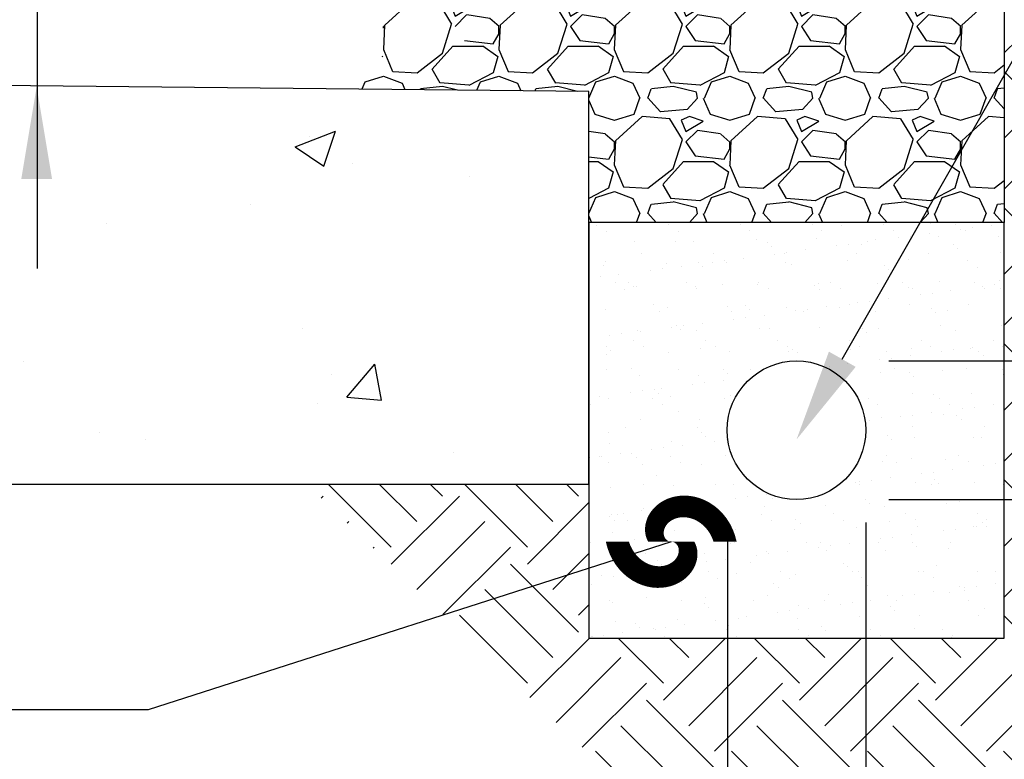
# Model space of a CAD drawing. Extents: x -512 to 3251, y 147 to 2877.
# Tile 30 of 33: x 2849 to 2977, y 2439 to 2535. Entities that reach past the tile are written whole.
import ezdxf

# ---------------------------------------------------------------- set-up
doc = ezdxf.new("R2010")
doc.units = 0
doc.header["$LTSCALE"] = 96
doc.header["$MEASUREMENT"] = 0
doc.layers.get('0').update_dxf_attribs({"color": 3, "linetype": 'CONTINUOUS'})
for name, color, linetype in [('101', 1, 'CONTINUOUS'), ('102', 2, 'CONTINUOUS'), ('103', 3, 'CONTINUOUS'), ('105', 5, 'CONTINUOUS')]:
    doc.layers.add(name, color=color, linetype=linetype)

# ---------------------------------------------------------------- blocks, each defined once
blk = doc.blocks.new('*X14')
at = {"color": 0}
for p, q in [((1546.42, 507.22), (1551.67, 509.24)), ((1548.31, 508.58), (1548.31, 508.58)), ((1550.15, 504.71), (1551.67, 509.24)), ((1546.42, 507.22), (1550.15, 504.71)), ((1553.92, 504.98), (1553.92, 504.98)), ((1569.09, 503.39), (1569.09, 503.39)), ((1540.69, 499.65), (1540.69, 499.65)), ((1521.91, 497.18), (1521.91, 497.18)), ((1547.4, 483.61), (1547.4, 483.61)), ((1511.17, 479.31), (1511.17, 479.31)), ((1553.16, 474.66), (1556.78, 478.97)), ((1557.64, 474.27), (1556.78, 478.97)), ((1551.21, 477.62), (1551.21, 477.62)), ((1549.36, 473.81), (1549.36, 473.81)), ((1553.16, 474.66), (1557.64, 474.27)), ((1520.96, 470.07), (1520.96, 470.07)), ((1526.98, 469.24), (1526.98, 469.24)), ((1567.02, 467.55), (1567.02, 467.55))]:
    blk.add_line(p, q, dxfattribs=at)
blk = doc.blocks.new('*X17')
at = {"color": 0}
for p, q in [((1790.29, 1243.78), (1790.29, 1243.78)), ((1782.66, 1243.5), (1782.66, 1243.5)), ((1783.93, 1242.7), (1783.93, 1242.7)), ((1792, 1243.52), (1792, 1243.52)), ((1793.27, 1242.71), (1793.27, 1242.71)), ((1801.35, 1243.54), (1801.35, 1243.54)), ((1802.61, 1242.73), (1802.61, 1242.73)), ((1810.69, 1243.55), (1810.69, 1243.55)), ((1811.95, 1242.75), (1811.95, 1242.75)), ((1814.48, 1243.42), (1814.48, 1243.42)), ((1820.03, 1243.57), (1820.03, 1243.57)), ((1821.3, 1242.77), (1821.3, 1242.77)), ((1826.1, 1243.66), (1826.1, 1243.66)), ((1829.37, 1243.59), (1829.37, 1243.59)), ((1830.04, 1242.93), (1830.04, 1242.93)), ((1830.64, 1242.78), (1830.64, 1242.78)), ((1831.6, 1243.14), (1831.6, 1243.14)), ((1834.04, 1243.46), (1834.04, 1243.46)), ((1787.66, 1241.36), (1787.66, 1241.36)), ((1792.9, 1241.39), (1792.9, 1241.39)), ((1795.33, 1241.32), (1795.33, 1241.32)), ((1803.43, 1241.61), (1803.43, 1241.61)), ((1804.91, 1241.29), (1804.91, 1241.29)), ((1811.29, 1241.71), (1811.29, 1241.71)), ((1817.89, 1241.33), (1817.89, 1241.33)), ((1818.96, 1241.67), (1818.96, 1241.67)), ((1821.96, 1241.87), (1821.96, 1241.87)), ((1823.52, 1242.07), (1823.52, 1242.07)), ((1825.96, 1242.39), (1825.96, 1242.39)), ((1827.06, 1241.97), (1827.06, 1241.97)), ((1834.91, 1242.07), (1834.91, 1242.07)), ((1805.46, 1240.78), (1805.46, 1240.78)), ((1807.37, 1239.95), (1807.37, 1239.95)), ((1809.81, 1240.27), (1809.81, 1240.27)), ((1813.89, 1240.8), (1813.89, 1240.8)), ((1815.45, 1241.01), (1815.45, 1241.01)), ((1817.09, 1241.02), (1817.09, 1241.02)), ((1829.09, 1240.92), (1829.09, 1240.92)), ((1829.64, 1240.41), (1829.64, 1240.41)), ((1783.88, 1238.76), (1783.88, 1238.76)), ((1788.48, 1239.8), (1788.48, 1239.8)), ((1795.89, 1238.66), (1795.89, 1238.66)), ((1797.74, 1238.68), (1797.74, 1238.68)), ((1797.82, 1239.81), (1797.82, 1239.81)), ((1799.3, 1238.88), (1799.3, 1238.88)), ((1801.74, 1239.2), (1801.74, 1239.2)), ((1805.81, 1239.74), (1805.81, 1239.74)), ((1807.17, 1239.83), (1807.17, 1239.83)), ((1815.34, 1238.9), (1815.34, 1238.9)), ((1816.51, 1239.85), (1816.51, 1239.85)), ((1823.19, 1239), (1823.19, 1239)), ((1825.85, 1239.86), (1825.85, 1239.86)), ((1830.87, 1238.96), (1830.87, 1238.96)), ((1835.19, 1239.88), (1835.19, 1239.88)), ((1783.61, 1238.25), (1783.61, 1238.25)), ((1789.66, 1237.61), (1789.66, 1237.61)), ((1791.22, 1237.82), (1791.22, 1237.82)), ((1791.71, 1238.54), (1791.71, 1238.54)), ((1793.66, 1238.14), (1793.66, 1238.14)), ((1796.44, 1238.15), (1796.44, 1238.15)), ((1799.56, 1238.64), (1799.56, 1238.64)), ((1807.24, 1238.61), (1807.24, 1238.61)), ((1808.07, 1238.39), (1808.07, 1238.39)), ((1820.07, 1238.29), (1820.07, 1238.29)), ((1820.63, 1237.78), (1820.63, 1237.78)), ((1832.25, 1238.02), (1832.25, 1238.02)), ((1783.15, 1236.76), (1783.15, 1236.76)), ((1785.59, 1237.08), (1785.59, 1237.08)), ((1827.25, 1236.19), (1827.25, 1236.19)), ((1835.1, 1236.29), (1835.1, 1236.29)), ((1785.08, 1235.99), (1785.08, 1235.99)), ((1786.35, 1235.19), (1786.35, 1235.19)), ((1786.87, 1236.02), (1786.87, 1236.02)), ((1787.42, 1235.52), (1787.42, 1235.52)), ((1787.84, 1235.58), (1787.84, 1235.58)), ((1794.43, 1236.01), (1794.43, 1236.01)), ((1795.52, 1235.54), (1795.52, 1235.54)), ((1795.69, 1235.2), (1795.69, 1235.2)), ((1799.05, 1235.76), (1799.05, 1235.76)), ((1803.62, 1235.83), (1803.62, 1235.83)), ((1803.77, 1236.02), (1803.77, 1236.02)), ((1805.03, 1235.22), (1805.03, 1235.22)), ((1811.05, 1235.66), (1811.05, 1235.66)), ((1811.47, 1235.93), (1811.47, 1235.93)), ((1811.61, 1235.15), (1811.61, 1235.15)), ((1813.11, 1236.04), (1813.11, 1236.04)), ((1814.38, 1235.24), (1814.38, 1235.24)), ((1819.15, 1235.89), (1819.15, 1235.89)), ((1822.45, 1236.06), (1822.45, 1236.06)), ((1823.24, 1235.39), (1823.24, 1235.39)), ((1823.72, 1235.25), (1823.72, 1235.25)), ((1828.73, 1234.99), (1828.73, 1234.99)), ((1831.8, 1236.08), (1831.8, 1236.08)), ((1832.8, 1235.53), (1832.8, 1235.53)), ((1833.06, 1235.27), (1833.06, 1235.27)), ((1834.36, 1235.73), (1834.36, 1235.73)), ((1835.24, 1235.29), (1835.24, 1235.29)), ((1818.21, 1233.61), (1818.21, 1233.61)), ((1820.65, 1233.93), (1820.65, 1233.93)), ((1824.73, 1234.46), (1824.73, 1234.46)), ((1826.29, 1234.67), (1826.29, 1234.67)), ((1783.8, 1232.47), (1783.8, 1232.47)), ((1790.03, 1233.13), (1790.03, 1233.13)), ((1790.9, 1232.28), (1790.9, 1232.28)), ((1791.9, 1232.76), (1791.9, 1232.76)), ((1799.75, 1232.86), (1799.75, 1232.86)), ((1800.25, 1232.3), (1800.25, 1232.3)), ((1802.04, 1233.02), (1802.04, 1233.02)), ((1802.59, 1232.52), (1802.59, 1232.52)), ((1807.43, 1232.83), (1807.43, 1232.83)), ((1808.58, 1232.34), (1808.58, 1232.34)), ((1809.59, 1232.32), (1809.59, 1232.32)), ((1810.14, 1232.54), (1810.14, 1232.54)), ((1812.58, 1232.86), (1812.58, 1232.86)), ((1814.22, 1232.76), (1814.22, 1232.76)), ((1815.53, 1233.12), (1815.53, 1233.12)), ((1816.65, 1233.4), (1816.65, 1233.4)), ((1818.93, 1232.33), (1818.93, 1232.33)), ((1823.38, 1233.22), (1823.38, 1233.22)), ((1826.22, 1232.65), (1826.22, 1232.65)), ((1828.27, 1232.35), (1828.27, 1232.35)), ((1831.06, 1233.18), (1831.06, 1233.18)), ((1800.5, 1231.27), (1800.5, 1231.27)), ((1802.06, 1231.48), (1802.06, 1231.48)), ((1804.5, 1231.8), (1804.5, 1231.8)), ((1826.77, 1232.15), (1826.77, 1232.15)), ((1788.03, 1229.79), (1788.03, 1229.79)), ((1792.43, 1230.21), (1792.43, 1230.21)), ((1793.02, 1230.39), (1793.02, 1230.39)), ((1793.57, 1229.88), (1793.57, 1229.88)), ((1793.99, 1230.42), (1793.99, 1230.42)), ((1795.71, 1229.76), (1795.71, 1229.76)), ((1796.43, 1230.74), (1796.43, 1230.74)), ((1803.81, 1230.05), (1803.81, 1230.05)), ((1805.2, 1230.12), (1805.2, 1230.12)), ((1811.66, 1230.15), (1811.66, 1230.15)), ((1817.2, 1230.02), (1817.2, 1230.02)), ((1819.34, 1230.11), (1819.34, 1230.11)), ((1827.44, 1230.41), (1827.44, 1230.41)), ((1829.38, 1229.76), (1829.38, 1229.76)), ((1835.29, 1230.51), (1835.29, 1230.51)), ((1784.35, 1229.15), (1784.35, 1229.15)), ((1785.91, 1229.35), (1785.91, 1229.35)), ((1787.51, 1228.48), (1787.51, 1228.48)), ((1788.35, 1229.67), (1788.35, 1229.67)), ((1796.85, 1228.5), (1796.85, 1228.5)), ((1806.19, 1228.51), (1806.19, 1228.51)), ((1815.53, 1228.53), (1815.53, 1228.53)), ((1817.76, 1229.51), (1817.76, 1229.51)), ((1824.88, 1228.55), (1824.88, 1228.55)), ((1834.22, 1228.56), (1834.22, 1228.56)), ((1784, 1227.76), (1784, 1227.76)), ((1784.55, 1227.25), (1784.55, 1227.25)), ((1788.77, 1227.67), (1788.77, 1227.67)), ((1796.18, 1227.49), (1796.18, 1227.49)), ((1798.11, 1227.69), (1798.11, 1227.69)), ((1807.46, 1227.71), (1807.46, 1227.71)), ((1808.18, 1227.39), (1808.18, 1227.39)), ((1815.72, 1227.34), (1815.72, 1227.34)), ((1816.8, 1227.72), (1816.8, 1227.72)), ((1823.57, 1227.44), (1823.57, 1227.44)), ((1826.14, 1227.74), (1826.14, 1227.74)), ((1829.06, 1227.27), (1829.06, 1227.27)), ((1831.25, 1227.4), (1831.25, 1227.4)), ((1831.49, 1227.59), (1831.49, 1227.59)), ((1835.48, 1227.76), (1835.48, 1227.76)), ((1835.57, 1228.12), (1835.57, 1228.12)), ((1783.99, 1226.69), (1783.99, 1226.69)), ((1792.09, 1226.98), (1792.09, 1226.98)), ((1799.94, 1227.08), (1799.94, 1227.08)), ((1807.62, 1227.05), (1807.62, 1227.05)), ((1808.74, 1226.88), (1808.74, 1226.88)), ((1819.42, 1226), (1819.42, 1226)), ((1820.37, 1227.12), (1820.37, 1227.12)), ((1820.98, 1226.2), (1820.98, 1226.2)), ((1823.42, 1226.52), (1823.42, 1226.52)), ((1827.49, 1227.06), (1827.49, 1227.06)), ((1832.37, 1227.02), (1832.37, 1227.02)), ((1832.92, 1226.51), (1832.92, 1226.51)), ((1783.98, 1224.75), (1783.98, 1224.75)), ((1787.16, 1224.86), (1787.16, 1224.86)), ((1793.33, 1224.77), (1793.33, 1224.77)), ((1799.17, 1224.75), (1799.17, 1224.75)), ((1802.67, 1224.79), (1802.67, 1224.79)), ((1812.9, 1225.14), (1812.9, 1225.14)), ((1815.34, 1225.46), (1815.34, 1225.46)), ((1821.35, 1224.82), (1821.35, 1224.82)), ((1827.63, 1224.62), (1827.63, 1224.62)), ((1830.7, 1224.84), (1830.7, 1224.84)), ((1835.48, 1224.72), (1835.48, 1224.72)), ((1788.22, 1224.01), (1788.22, 1224.01)), ((1795.9, 1223.98), (1795.9, 1223.98)), ((1799.19, 1223.33), (1799.19, 1223.33)), ((1799.72, 1224.25), (1799.72, 1224.25)), ((1819.53, 1224.33), (1819.53, 1224.33)), ((1823.35, 1224.39), (1823.35, 1224.39)), ((1823.9, 1223.88), (1823.9, 1223.88)), ((1835.53, 1224.12), (1835.53, 1224.12)), ((1790.15, 1222.12), (1790.15, 1222.12)), ((1791.12, 1222.27), (1791.12, 1222.27)), ((1795.19, 1222.81), (1795.19, 1222.81)), ((1796.75, 1223.01), (1796.75, 1223.01)), ((1783.04, 1221.21), (1783.04, 1221.21)), ((1784.18, 1220.91), (1784.18, 1220.91)), ((1787.12, 1221.74), (1787.12, 1221.74)), ((1788.68, 1221.95), (1788.68, 1221.95)), ((1789.93, 1220.97), (1789.93, 1220.97)), ((1790.7, 1221.62), (1790.7, 1221.62)), ((1792.28, 1221.2), (1792.28, 1221.2)), ((1799.27, 1220.98), (1799.27, 1220.98)), ((1800.13, 1221.3), (1800.13, 1221.3)), ((1817.96, 1221.02), (1817.96, 1221.02)), ((1823.76, 1221.66), (1823.76, 1221.66)), ((1826.51, 1221.49), (1826.51, 1221.49)), ((1827.3, 1221.03), (1827.3, 1221.03)), ((1831.44, 1221.62), (1831.44, 1221.62)), ((1781.85, 1220.14), (1781.85, 1220.14)), ((1791.2, 1220.16), (1791.2, 1220.16)), ((1819.22, 1220.21), (1819.22, 1220.21)), ((1828.56, 1220.23), (1828.56, 1220.23)), ((1830.26, 1219.66), (1830.26, 1219.66)), ((1831.82, 1219.86), (1831.82, 1219.86)), ((1834.26, 1220.18), (1834.26, 1220.18)), ((1781.68, 1218.98), (1781.68, 1218.98)), ((1788.41, 1218.23), (1788.41, 1218.23)), ((1793.31, 1219.22), (1793.31, 1219.22)), ((1796.09, 1218.2), (1796.09, 1218.2)), ((1817.5, 1218.86), (1817.5, 1218.86)), ((1819.72, 1218.55), (1819.72, 1218.55)), ((1822.18, 1218.59), (1822.18, 1218.59)), ((1823.75, 1218.8), (1823.75, 1218.8)), ((1826.19, 1219.12), (1826.19, 1219.12)), ((1827.82, 1218.84), (1827.82, 1218.84)), ((1829.5, 1218.75), (1829.5, 1218.75)), ((1830.05, 1218.25), (1830.05, 1218.25)), ((1786.41, 1217.24), (1786.41, 1217.24)), ((1795.75, 1217.26), (1795.75, 1217.26)), ((1818.11, 1218.06), (1818.11, 1218.06)), ((1823.78, 1217.31), (1823.78, 1217.31)), ((1833.12, 1217.33), (1833.12, 1217.33)), ((1784.29, 1216.59), (1784.29, 1216.59)), ((1796.3, 1216.49), (1796.3, 1216.49)), ((1796.85, 1215.98), (1796.85, 1215.98)), ((1820.48, 1216.12), (1820.48, 1216.12)), ((1823.95, 1215.88), (1823.95, 1215.88)), ((1831.62, 1215.84), (1831.62, 1215.84)), ((1832.66, 1215.85), (1832.66, 1215.85)), ((1784.37, 1215.13), (1784.37, 1215.13)), ((1789.88, 1214.34), (1789.88, 1214.34)), ((1791.44, 1214.55), (1791.44, 1214.55)), ((1792.47, 1215.42), (1792.47, 1215.42)), ((1793.88, 1214.87), (1793.88, 1214.87)), ((1797.96, 1215.4), (1797.96, 1215.4)), ((1799.52, 1215.61), (1799.52, 1215.61)), ((1821.04, 1215.61), (1821.04, 1215.61)), ((1781.81, 1213.28), (1781.81, 1213.28)), ((1783.01, 1213.44), (1783.01, 1213.44)), ((1783.37, 1213.48), (1783.37, 1213.48)), ((1785.81, 1213.81), (1785.81, 1213.81)), ((1787.28, 1213.85), (1787.28, 1213.85)), ((1787.83, 1213.35), (1787.83, 1213.35)), ((1792.35, 1213.45), (1792.35, 1213.45)), ((1799.46, 1213.59), (1799.46, 1213.59)), ((1820.38, 1213.5), (1820.38, 1213.5)), ((1823.65, 1213.22), (1823.65, 1213.22)), ((1828.01, 1213.06), (1828.01, 1213.06)), ((1829.72, 1213.52), (1829.72, 1213.52)), ((1835.65, 1213.12), (1835.65, 1213.12)), ((1784.28, 1212.63), (1784.28, 1212.63)), ((1788.6, 1212.45), (1788.6, 1212.45)), ((1793.62, 1212.65), (1793.62, 1212.65)), ((1796.27, 1212.42), (1796.27, 1212.42)), ((1819.9, 1212.77), (1819.9, 1212.77)), ((1821.65, 1212.7), (1821.65, 1212.7)), ((1830.99, 1212.72), (1830.99, 1212.72)), ((1833.03, 1212.25), (1833.03, 1212.25)), ((1834.59, 1212.46), (1834.59, 1212.46)), ((1790.44, 1210.96), (1790.44, 1210.96)), ((1820.88, 1210.65), (1820.88, 1210.65)), ((1824.95, 1211.19), (1824.95, 1211.19)), ((1826.51, 1211.4), (1826.51, 1211.4)), ((1828.95, 1211.72), (1828.95, 1211.72)), ((1784.55, 1209.35), (1784.55, 1209.35)), ((1788.83, 1209.73), (1788.83, 1209.73)), ((1792.66, 1209.64), (1792.66, 1209.64)), ((1798.17, 1209.75), (1798.17, 1209.75)), ((1800.51, 1209.74), (1800.51, 1209.74)), ((1816.29, 1210), (1816.29, 1210)), ((1816.86, 1209.78), (1816.86, 1209.78)), ((1816.88, 1210.13), (1816.88, 1210.13)), ((1818.44, 1210.33), (1818.44, 1210.33)), ((1824.14, 1210.1), (1824.14, 1210.1)), ((1826.2, 1209.8), (1826.2, 1209.8)), ((1826.63, 1210.48), (1826.63, 1210.48)), ((1827.18, 1209.98), (1827.18, 1209.98)), ((1831.81, 1210.06), (1831.81, 1210.06)), ((1835.54, 1209.81), (1835.54, 1209.81)), ((1793.43, 1208.22), (1793.43, 1208.22)), ((1800.72, 1208), (1800.72, 1208)), ((1802.29, 1208.21), (1802.29, 1208.21)), ((1804.73, 1208.53), (1804.73, 1208.53)), ((1805.61, 1207.95), (1805.61, 1207.95)), ((1788.79, 1206.67), (1788.79, 1206.67)), ((1792.65, 1206.94), (1792.65, 1206.94)), ((1793.98, 1207.71), (1793.98, 1207.71)), ((1794.21, 1207.14), (1794.21, 1207.14)), ((1796.65, 1207.46), (1796.65, 1207.46)), ((1804.57, 1206.93), (1804.57, 1206.93)), ((1812.42, 1207.03), (1812.42, 1207.03)), ((1817.61, 1207.85), (1817.61, 1207.85)), ((1818.17, 1207.34), (1818.17, 1207.34)), ((1820.09, 1206.99), (1820.09, 1206.99)), ((1828.2, 1207.28), (1828.2, 1207.28)), ((1829.79, 1207.59), (1829.79, 1207.59)), ((1784.41, 1205.59), (1784.41, 1205.59)), ((1784.57, 1205.88), (1784.57, 1205.88)), ((1785.43, 1205.92), (1785.43, 1205.92)), ((1786.14, 1206.08), (1786.14, 1206.08)), ((1788.57, 1206.4), (1788.57, 1206.4)), ((1794.78, 1205.94), (1794.78, 1205.94)), ((1796.46, 1206.64), (1796.46, 1206.64)), ((1804.12, 1205.96), (1804.12, 1205.96)), ((1813.46, 1205.98), (1813.46, 1205.98)), ((1822.8, 1205.99), (1822.8, 1205.99)), ((1832.15, 1206.01), (1832.15, 1206.01)), ((1784.96, 1205.08), (1784.96, 1205.08)), ((1786.7, 1205.12), (1786.7, 1205.12)), ((1796.04, 1205.14), (1796.04, 1205.14)), ((1796.59, 1205.32), (1796.59, 1205.32)), ((1805.38, 1205.15), (1805.38, 1205.15)), ((1808.59, 1205.22), (1808.59, 1205.22)), ((1809.15, 1204.71), (1809.15, 1204.71)), ((1814.73, 1205.17), (1814.73, 1205.17)), ((1816.48, 1204.22), (1816.48, 1204.22)), ((1820.78, 1204.95), (1820.78, 1204.95)), ((1824.07, 1205.19), (1824.07, 1205.19)), ((1824.33, 1204.32), (1824.33, 1204.32)), ((1831.72, 1204.31), (1831.72, 1204.31)), ((1832, 1204.28), (1832, 1204.28)), ((1832.78, 1204.85), (1832.78, 1204.85)), ((1833.33, 1204.34), (1833.33, 1204.34)), ((1833.41, 1205.2), (1833.41, 1205.2)), ((1784.74, 1203.57), (1784.74, 1203.57)), ((1792.85, 1203.86), (1792.85, 1203.86)), ((1800.7, 1203.96), (1800.7, 1203.96)), ((1808.37, 1203.92), (1808.37, 1203.92)), ((1821.2, 1202.93), (1821.2, 1202.93)), ((1823.64, 1203.25), (1823.64, 1203.25)), ((1827.72, 1203.79), (1827.72, 1203.79)), ((1829.28, 1203.99), (1829.28, 1203.99)), ((1781.91, 1202.2), (1781.91, 1202.2)), ((1787.57, 1202.69), (1787.57, 1202.69)), ((1791.25, 1202.22), (1791.25, 1202.22)), ((1799.58, 1202.59), (1799.58, 1202.59)), ((1800.13, 1202.08), (1800.13, 1202.08)), ((1800.6, 1202.23), (1800.6, 1202.23)), ((1809.94, 1202.25), (1809.94, 1202.25)), ((1811.57, 1201.66), (1811.57, 1201.66)), ((1811.76, 1202.32), (1811.76, 1202.32)), ((1813.13, 1201.87), (1813.13, 1201.87)), ((1815.57, 1202.19), (1815.57, 1202.19)), ((1819.28, 1202.27), (1819.28, 1202.27)), ((1819.64, 1202.72), (1819.64, 1202.72)), ((1823.76, 1202.22), (1823.76, 1202.22)), ((1824.31, 1201.71), (1824.31, 1201.71)), ((1828.62, 1202.29), (1828.62, 1202.29)), ((1788.98, 1200.89), (1788.98, 1200.89)), ((1796.65, 1200.86), (1796.65, 1200.86)), ((1803.49, 1200.6), (1803.49, 1200.6)), ((1804.76, 1201.15), (1804.76, 1201.15)), ((1805.05, 1200.8), (1805.05, 1200.8)), ((1807.49, 1201.12), (1807.49, 1201.12)), ((1812.61, 1201.25), (1812.61, 1201.25)), ((1820.28, 1201.21), (1820.28, 1201.21)), ((1828.39, 1201.5), (1828.39, 1201.5)), ((1790.56, 1199.95), (1790.56, 1199.95)), ((1791.11, 1199.45), (1791.11, 1199.45)), ((1791.34, 1199), (1791.34, 1199)), ((1795.42, 1199.53), (1795.42, 1199.53)), ((1796.98, 1199.74), (1796.98, 1199.74)), ((1799.42, 1200.06), (1799.42, 1200.06)), ((1802.74, 1199.69), (1802.74, 1199.69)), ((1814.74, 1199.58), (1814.74, 1199.58)), ((1815.3, 1199.08), (1815.3, 1199.08)), ((1826.92, 1199.32), (1826.92, 1199.32)), ((1783.27, 1197.94), (1783.27, 1197.94)), ((1784.93, 1197.79), (1784.93, 1197.79)), ((1787.34, 1198.47), (1787.34, 1198.47)), ((1787.86, 1198.41), (1787.86, 1198.41)), ((1788.9, 1198.68), (1788.9, 1198.68)), ((1793.03, 1198.08), (1793.03, 1198.08)), ((1797.2, 1198.43), (1797.2, 1198.43)), ((1800.89, 1198.18), (1800.89, 1198.18)), ((1806.54, 1198.45), (1806.54, 1198.45)), ((1808.56, 1198.14), (1808.56, 1198.14)), ((1815.88, 1198.46), (1815.88, 1198.46)), ((1816.66, 1198.43), (1816.66, 1198.43)), ((1824.52, 1198.54), (1824.52, 1198.54)), ((1825.23, 1198.48), (1825.23, 1198.48)), ((1832.19, 1198.5), (1832.19, 1198.5)), ((1834.57, 1198.5), (1834.57, 1198.5)), ((1782.09, 1196.81), (1782.09, 1196.81)), ((1789.12, 1197.61), (1789.12, 1197.61)), ((1793.72, 1197.05), (1793.72, 1197.05)), ((1798.46, 1197.62), (1798.46, 1197.62)), ((1805.73, 1196.95), (1805.73, 1196.95)), ((1806.28, 1196.44), (1806.28, 1196.44)), ((1807.81, 1197.64), (1807.81, 1197.64)), ((1817.15, 1197.66), (1817.15, 1197.66)), ((1817.91, 1196.69), (1817.91, 1196.69)), ((1826.49, 1197.67), (1826.49, 1197.67)), ((1829.91, 1196.58), (1829.91, 1196.58)), ((1832.04, 1196.59), (1832.04, 1196.59)), ((1834.48, 1196.91), (1834.48, 1196.91)), ((1804.94, 1195.37), (1804.94, 1195.37)), ((1812.8, 1195.47), (1812.8, 1195.47)), ((1820.47, 1195.43), (1820.47, 1195.43)), ((1822.41, 1195.32), (1822.41, 1195.32)), ((1823.97, 1195.53), (1823.97, 1195.53)), ((1826.41, 1195.85), (1826.41, 1195.85)), ((1828.57, 1195.72), (1828.57, 1195.72)), ((1830.46, 1196.08), (1830.46, 1196.08)), ((1830.48, 1196.38), (1830.48, 1196.38)), ((1784.33, 1194.69), (1784.33, 1194.69)), ((1784.7, 1194.42), (1784.7, 1194.42)), ((1789.17, 1195.11), (1789.17, 1195.11)), ((1793.68, 1194.71), (1793.68, 1194.71)), ((1796.71, 1194.32), (1796.71, 1194.32)), ((1796.84, 1195.08), (1796.84, 1195.08)), ((1803.02, 1194.72), (1803.02, 1194.72)), ((1808.89, 1194.05), (1808.89, 1194.05)), ((1812.36, 1194.74), (1812.36, 1194.74)), ((1814.33, 1194.26), (1814.33, 1194.26)), ((1815.89, 1194.46), (1815.89, 1194.46)), ((1818.33, 1194.78), (1818.33, 1194.78)), ((1820.89, 1193.95), (1820.89, 1193.95)), ((1821.7, 1194.76), (1821.7, 1194.76)), ((1831.05, 1194.77), (1831.05, 1194.77)), ((1797.26, 1193.81), (1797.26, 1193.81)), ((1802.18, 1192.66), (1802.18, 1192.66)), ((1806.26, 1193.19), (1806.26, 1193.19)), ((1807.82, 1193.4), (1807.82, 1193.4)), ((1810.26, 1193.72), (1810.26, 1193.72)), ((1816.85, 1192.65), (1816.85, 1192.65)), ((1821.45, 1193.44), (1821.45, 1193.44)), ((1824.71, 1192.75), (1824.71, 1192.75)), ((1832.38, 1192.72), (1832.38, 1192.72)), ((1833.07, 1193.68), (1833.07, 1193.68)), ((1785.12, 1192.01), (1785.12, 1192.01)), ((1787.69, 1191.68), (1787.69, 1191.68)), ((1793.22, 1192.3), (1793.22, 1192.3)), ((1794.11, 1191.6), (1794.11, 1191.6)), ((1798.18, 1192.13), (1798.18, 1192.13)), ((1799.74, 1192.34), (1799.74, 1192.34)), ((1799.87, 1191.42), (1799.87, 1191.42)), ((1801.08, 1192.4), (1801.08, 1192.4)), ((1808.75, 1192.36), (1808.75, 1192.36)), ((1811.87, 1191.32), (1811.87, 1191.32)), ((1782.2, 1190.08), (1782.2, 1190.08)), ((1783.59, 1190.21), (1783.59, 1190.21)), ((1786.03, 1190.53), (1786.03, 1190.53)), ((1788.24, 1191.18), (1788.24, 1191.18)), ((1790.11, 1191.07), (1790.11, 1191.07)), ((1790.28, 1190.9), (1790.28, 1190.9)), ((1791.54, 1190.09), (1791.54, 1190.09)), ((1791.67, 1191.27), (1791.67, 1191.27)), ((1799.62, 1190.92), (1799.62, 1190.92)), ((1800.89, 1190.11), (1800.89, 1190.11)), ((1808.96, 1190.93), (1808.96, 1190.93)), ((1810.23, 1190.13), (1810.23, 1190.13)), ((1812.43, 1190.81), (1812.43, 1190.81)), ((1818.31, 1190.95), (1818.31, 1190.95)), ((1819.57, 1190.15), (1819.57, 1190.15)), ((1824.06, 1191.05), (1824.06, 1191.05)), ((1827.65, 1190.97), (1827.65, 1190.97)), ((1828.91, 1190.16), (1828.91, 1190.16)), ((1782.03, 1190.01), (1782.03, 1190.01)), ((1828.76, 1189.94), (1828.76, 1189.94))]:
    blk.add_line(p, q, dxfattribs=at)
blk = doc.blocks.new('*X12')
at = {"color": 0}
for p, q in [((762.46, 550.33), (764.22, 552.09)), ((774.5, 542.48), (767.27, 549.72)), ((771.19, 539.17), (762.46, 547.9)), ((762.46, 539.28), (765.66, 542.48)), ((771.19, 536.96), (776.64, 542.41)), ((762.46, 532.65), (768.98, 539.17)), ((774.5, 533.64), (780.36, 539.51)), ((777.82, 528.12), (768.98, 536.96)), ((774.5, 524.81), (765.66, 533.64)), ((777.82, 530.33), (780.46, 532.97)), ((771.19, 521.49), (762.46, 530.22)), ((780.46, 529.9), (780.03, 530.33)), ((771.19, 519.28), (780.03, 528.12)), ((762.46, 521.6), (765.66, 524.81)), ((762.46, 514.97), (768.98, 521.49)), ((774.5, 515.97), (780.46, 521.92)), ((777.82, 510.44), (768.98, 519.28)), ((774.5, 507.13), (765.66, 515.97)), ((777.82, 512.65), (780.46, 515.29)), ((771.19, 503.81), (762.46, 512.54)), ((780.46, 512.22), (780.03, 512.65)), ((771.19, 501.6), (780.03, 510.44)), ((762.46, 503.92), (765.66, 507.13)), ((774.5, 498.29), (780.46, 504.24)), ((762.46, 497.29), (768.98, 503.81)), ((777.82, 492.77), (768.98, 501.6)), ((774.5, 489.45), (765.66, 498.29)), ((777.82, 494.97), (780.46, 497.62)), ((682.8, 486.14), (674.61, 494.32)), ((686.11, 489.45), (681.24, 494.32)), ((689.43, 492.77), (687.87, 494.32)), ((700.48, 486.14), (692.29, 494.32)), ((703.79, 489.45), (698.92, 494.32)), ((707.11, 492.77), (705.55, 494.32)), ((771.19, 486.14), (762.46, 494.87)), ((780.46, 494.54), (780.03, 494.97)), ((673.67, 492.47), (673.96, 492.77)), ((682.8, 483.93), (691.64, 492.77)), ((771.19, 483.93), (780.03, 492.77)), ((700.48, 483.93), (708.46, 491.91)), ((677.06, 489.24), (677.28, 489.45)), ((686.11, 480.61), (694.95, 489.45)), ((762.46, 486.24), (765.66, 489.45)), ((774.5, 480.61), (780.46, 486.57)), ((680.46, 486), (680.59, 486.14)), ((689.51, 477.37), (698.27, 486.14)), ((703.79, 480.61), (708.46, 485.28)), ((762.46, 479.62), (768.98, 486.14)), ((707.11, 475.09), (698.27, 483.93)), ((777.82, 475.09), (768.98, 483.93)), ((703.79, 471.77), (694.95, 480.61)), ((774.5, 471.77), (765.66, 480.61)), ((777.82, 477.3), (780.46, 479.94)), ((707.11, 477.3), (708.46, 478.65)), ((700.48, 468.46), (691.64, 477.3)), ((780.46, 476.87), (780.03, 477.3)), ((771.19, 468.46), (762.46, 477.19)), ((771.19, 466.25), (780.03, 475.09)), ((700.82, 466.59), (708.55, 474.32)), ((718.16, 468.46), (712.29, 474.32)), ((718.16, 466.25), (726.23, 474.32)), ((721.47, 471.77), (718.92, 474.32)), ((735.83, 468.46), (729.97, 474.32)), ((735.83, 466.25), (743.91, 474.32)), ((739.15, 471.77), (736.6, 474.32)), ((753.51, 468.46), (747.64, 474.32)), ((753.51, 466.25), (761.59, 474.32)), ((756.83, 471.77), (754.27, 474.32)), ((704.22, 463.36), (712.63, 471.77)), ((721.47, 462.93), (730.31, 471.77)), ((739.15, 462.93), (747.99, 471.77)), ((756.83, 462.93), (765.66, 471.77)), ((707.61, 460.12), (715.95, 468.46)), ((724.78, 459.62), (733.62, 468.46)), ((742.46, 459.62), (751.3, 468.46)), ((760.14, 459.62), (768.98, 468.46)), ((774.5, 462.93), (780.46, 468.89)), ((724.78, 457.41), (715.95, 466.25)), ((742.46, 457.41), (733.62, 466.25)), ((760.14, 457.41), (751.3, 466.25)), ((777.82, 457.41), (768.98, 466.25)), ((719.24, 456.32), (712.63, 462.93)), ((736.92, 456.32), (730.31, 462.93)), ((754.6, 456.32), (747.99, 462.93)), ((772.27, 456.32), (765.66, 462.93)), ((777.82, 459.62), (780.46, 462.26)), ((712.61, 456.32), (709.32, 459.62)), ((730.29, 456.32), (726.99, 459.62)), ((747.97, 456.32), (744.67, 459.62)), ((765.64, 456.32), (762.35, 459.62)), ((780.46, 459.19), (780.03, 459.62)), ((725.91, 456.32), (726.99, 457.41)), ((743.59, 456.32), (744.67, 457.41)), ((761.26, 456.32), (762.35, 457.41)), ((778.94, 456.32), (780.03, 457.41))]:
    blk.add_line(p, q, dxfattribs=at)
blk = doc.blocks.new('*X18')
at = {"color": 0}
for p, q in [((1806.3, 1293.75), (1809, 1296.75)), ((1809, 1296.75), (1812.9, 1296.75)), ((1812.91, 1296.76), (1814.85, 1295.42)), ((1814.98, 1296.32), (1816.18, 1293.47)), ((1815.02, 1296.76), (1814.99, 1296.31)), ((1821.3, 1293.75), (1824, 1296.75)), ((1822.65, 1295.85), (1822.94, 1296.76)), ((1824, 1296.75), (1827.9, 1296.75)), ((1827.91, 1296.76), (1829.85, 1295.42)), ((1829.98, 1296.32), (1831.18, 1293.47)), ((1830.02, 1296.76), (1829.99, 1296.31)), ((1814.85, 1295.4), (1814.25, 1293.3)), ((1819.35, 1293.3), (1822.65, 1295.85)), ((1829.85, 1295.4), (1829.25, 1293.3)), ((1807.37, 1291.94), (1806.32, 1293.74)), ((1822.37, 1291.94), (1821.32, 1293.74)), ((1834.35, 1293.3), (1835.66, 1294.31)), ((1814.25, 1293.3), (1811.1, 1291.65)), ((1812.6, 1292.1), (1815, 1292.85)), ((1815, 1292.85), (1817.4, 1291.95)), ((1816.2, 1293.45), (1819.35, 1293.3)), ((1829.25, 1293.3), (1826.1, 1291.65)), ((1827.6, 1292.1), (1830, 1292.85)), ((1830, 1292.85), (1832.4, 1291.95)), ((1831.2, 1293.45), (1834.35, 1293.3)), ((1811.1, 1291.66), (1807.35, 1291.96)), ((1811.7, 1290), (1812.6, 1292.1)), ((1817.4, 1291.95), (1818.3, 1290)), ((1819.35, 1290), (1819.8, 1291.2)), ((1822.66, 1291.49), (1819.81, 1291.19)), ((1826.1, 1291.66), (1822.35, 1291.96)), ((1825.65, 1290.75), (1822.65, 1291.5)), ((1826.7, 1290), (1827.6, 1292.1)), ((1832.4, 1291.95), (1833.3, 1290)), ((1834.35, 1290), (1834.8, 1291.2)), ((1835.66, 1291.28), (1834.81, 1291.19)), ((1811.54, 1290), (1812.44, 1287.9)), ((1817.55, 1287.91), (1818.3, 1290.01)), ((1821, 1288.23), (1819.35, 1290.03)), ((1825.8, 1290), (1824.45, 1288.5)), ((1825.8, 1289.99), (1825.65, 1290.74)), ((1826.54, 1290), (1827.44, 1287.9)), ((1832.55, 1287.91), (1833.3, 1290.01)), ((1835.66, 1288.59), (1834.35, 1290.03)), ((1812.44, 1287.89), (1814.99, 1287.14)), ((1815, 1287.15), (1817.55, 1287.9)), ((1818.6, 1287.6), (1815.15, 1284.45)), ((1822.2, 1287.29), (1818.6, 1287.59)), ((1824.45, 1288.5), (1821, 1288.2)), ((1823.87, 1284.61), (1822.22, 1287.31)), ((1824.75, 1287.6), (1823.7, 1287.15)), ((1826.55, 1287), (1824.75, 1287.6)), ((1827.44, 1287.89), (1829.99, 1287.14)), ((1830, 1287.15), (1832.55, 1287.9)), ((1833.6, 1287.6), (1830.15, 1284.45)), ((1835.66, 1287.42), (1833.6, 1287.59)), ((1794.3, 1285.65), (1796.55, 1287)), ((1823.7, 1287.15), (1824.3, 1285.65)), ((1824.3, 1285.65), (1826.55, 1287)), ((1810.8, 1285.8), (1809.3, 1284.3)), ((1813.81, 1285.35), (1810.81, 1285.8)), ((1815.02, 1284.28), (1813.82, 1285.33)), ((1825.8, 1285.8), (1824.3, 1284.3)), ((1828.81, 1285.35), (1825.81, 1285.8)), ((1830.02, 1284.28), (1828.82, 1285.33)), ((1809.3, 1284.3), (1810.5, 1282.5)), ((1815.14, 1284.46), (1814.99, 1281.31)), ((1815, 1283.4), (1815, 1284.3)), ((1822.65, 1280.85), (1823.85, 1284.6)), ((1824.3, 1284.3), (1825.5, 1282.5)), ((1830.14, 1284.46), (1829.99, 1281.31)), ((1830, 1283.4), (1830, 1284.3)), ((1810.5, 1282.5), (1814.25, 1282.05)), ((1814.26, 1282.05), (1815.01, 1283.4)), ((1825.5, 1282.5), (1829.25, 1282.05)), ((1829.26, 1282.05), (1830.01, 1283.4)), ((1806.3, 1278.75), (1809, 1281.75)), ((1809, 1281.75), (1812.9, 1281.75)), ((1812.9, 1281.77), (1814.85, 1280.42)), ((1814.98, 1281.32), (1816.18, 1278.47)), ((1821.3, 1278.75), (1824, 1281.75)), ((1824, 1281.75), (1827.9, 1281.75)), ((1827.9, 1281.77), (1829.85, 1280.42)), ((1829.98, 1281.32), (1831.18, 1278.47)), ((1814.85, 1280.4), (1814.25, 1278.3)), ((1819.35, 1278.3), (1822.65, 1280.85)), ((1829.85, 1280.4), (1829.25, 1278.3)), ((1807.37, 1276.94), (1806.32, 1278.74)), ((1816.2, 1278.45), (1819.35, 1278.3)), ((1822.37, 1276.94), (1821.32, 1278.74)), ((1831.2, 1278.45), (1834.35, 1278.3)), ((1834.35, 1278.3), (1835.66, 1279.31)), ((1814.25, 1278.3), (1811.1, 1276.65)), ((1811.7, 1275), (1812.6, 1277.1)), ((1812.6, 1277.1), (1815, 1277.85)), ((1815, 1277.85), (1817.4, 1276.95)), ((1829.25, 1278.3), (1826.1, 1276.65)), ((1826.7, 1275), (1827.6, 1277.1)), ((1827.6, 1277.1), (1830, 1277.85)), ((1830, 1277.85), (1832.4, 1276.95)), ((1759.35, 1275), (1759.8, 1276.2)), ((1762.66, 1276.49), (1759.81, 1276.19)), ((1765.65, 1275.75), (1762.65, 1276.5)), ((1804.35, 1275), (1804.8, 1276.2)), ((1807.66, 1276.49), (1804.81, 1276.19)), ((1811.1, 1276.66), (1807.35, 1276.96)), ((1810.65, 1275.75), (1807.65, 1276.5)), ((1817.4, 1276.95), (1818.3, 1275)), ((1819.35, 1275), (1819.8, 1276.2)), ((1822.66, 1276.49), (1819.81, 1276.19)), ((1826.1, 1276.66), (1822.35, 1276.96)), ((1825.65, 1275.75), (1822.65, 1276.5)), ((1832.4, 1276.95), (1833.3, 1275)), ((1834.35, 1275), (1834.8, 1276.2)), ((1835.66, 1276.28), (1834.81, 1276.19)), ((1761, 1273.23), (1759.35, 1275.03)), ((1765.8, 1275), (1764.45, 1273.5)), ((1765.8, 1274.99), (1765.65, 1275.74)), ((1806, 1273.23), (1804.35, 1275.03)), ((1810.8, 1275), (1809.45, 1273.5)), ((1810.8, 1274.99), (1810.65, 1275.74)), ((1811.54, 1275), (1812.44, 1272.9)), ((1817.55, 1272.91), (1818.3, 1275.01)), ((1821, 1273.23), (1819.35, 1275.03)), ((1825.8, 1275), (1824.45, 1273.5)), ((1825.8, 1274.99), (1825.65, 1275.74)), ((1826.54, 1275), (1827.44, 1272.9)), ((1832.55, 1272.91), (1833.3, 1275.01)), ((1835.66, 1273.59), (1834.35, 1275.03)), ((1764.45, 1273.5), (1761, 1273.2)), ((1809.45, 1273.5), (1806, 1273.2)), ((1824.45, 1273.5), (1821, 1273.2)), ((1758.6, 1272.6), (1755.15, 1269.45)), ((1762.2, 1272.29), (1758.6, 1272.59)), ((1763.87, 1269.61), (1762.22, 1272.31)), ((1764.75, 1272.6), (1763.7, 1272.15)), ((1763.7, 1272.15), (1764.3, 1270.65)), ((1764.3, 1270.65), (1766.55, 1272)), ((1766.55, 1272), (1764.75, 1272.6)), ((1773.6, 1272.6), (1770.15, 1269.45)), ((1777.2, 1272.29), (1773.6, 1272.59)), ((1778.87, 1269.61), (1777.22, 1272.31)), ((1779.75, 1272.6), (1778.7, 1272.15)), ((1778.7, 1272.15), (1779.3, 1270.65)), ((1779.3, 1270.65), (1781.55, 1272)), ((1781.55, 1272), (1779.75, 1272.6)), ((1788.6, 1272.6), (1785.15, 1269.45)), ((1792.2, 1272.29), (1788.6, 1272.59)), ((1793.87, 1269.61), (1792.22, 1272.31)), ((1794.75, 1272.6), (1793.7, 1272.15)), ((1793.7, 1272.15), (1794.3, 1270.65)), ((1794.3, 1270.65), (1796.55, 1272)), ((1796.55, 1272), (1794.75, 1272.6)), ((1803.6, 1272.6), (1800.15, 1269.45)), ((1807.2, 1272.29), (1803.6, 1272.59)), ((1808.87, 1269.61), (1807.22, 1272.31)), ((1809.75, 1272.6), (1808.7, 1272.15)), ((1808.7, 1272.15), (1809.3, 1270.65)), ((1809.3, 1270.65), (1811.55, 1272)), ((1811.55, 1272), (1809.75, 1272.6)), ((1812.44, 1272.89), (1814.99, 1272.14)), ((1815, 1272.15), (1817.55, 1272.9)), ((1818.6, 1272.6), (1815.15, 1269.45)), ((1822.2, 1272.29), (1818.6, 1272.59)), ((1823.87, 1269.61), (1822.22, 1272.31)), ((1824.75, 1272.6), (1823.7, 1272.15)), ((1823.7, 1272.15), (1824.3, 1270.65)), ((1824.3, 1270.65), (1826.55, 1272)), ((1826.55, 1272), (1824.75, 1272.6)), ((1827.44, 1272.89), (1829.99, 1272.14)), ((1830, 1272.15), (1832.55, 1272.9)), ((1833.6, 1272.6), (1830.15, 1269.45)), ((1835.66, 1272.42), (1833.6, 1272.59)), ((1765.8, 1270.8), (1764.3, 1269.3)), ((1768.81, 1270.35), (1765.81, 1270.8)), ((1780.8, 1270.8), (1779.3, 1269.3)), ((1783.81, 1270.35), (1780.81, 1270.8)), ((1795.8, 1270.8), (1794.3, 1269.3)), ((1798.81, 1270.35), (1795.81, 1270.8)), ((1810.8, 1270.8), (1809.3, 1269.3)), ((1813.81, 1270.35), (1810.81, 1270.8)), ((1825.8, 1270.8), (1824.3, 1269.3)), ((1828.81, 1270.35), (1825.81, 1270.8)), ((1755.14, 1269.46), (1754.99, 1266.31)), ((1762.65, 1265.85), (1763.85, 1269.6)), ((1770.02, 1269.28), (1768.82, 1270.33)), ((1770.14, 1269.46), (1769.99, 1266.31)), ((1777.65, 1265.85), (1778.85, 1269.6)), ((1785.02, 1269.28), (1783.82, 1270.33)), ((1785.14, 1269.46), (1784.99, 1266.31)), ((1792.65, 1265.85), (1793.85, 1269.6)), ((1800.02, 1269.28), (1798.82, 1270.33)), ((1800.14, 1269.46), (1799.99, 1266.31)), ((1807.65, 1265.85), (1808.85, 1269.6)), ((1815.02, 1269.28), (1813.82, 1270.33)), ((1815.14, 1269.46), (1814.99, 1266.31)), ((1822.65, 1265.85), (1823.85, 1269.6)), ((1830.02, 1269.28), (1828.82, 1270.33)), ((1830.14, 1269.46), (1829.99, 1266.31)), ((1755.02, 1269.28), (1754.99, 1269.31)), ((1755, 1269.1), (1755, 1269.3)), ((1769.26, 1267.05), (1770.01, 1268.4)), ((1770, 1268.4), (1770, 1269.3)), ((1779.3, 1269.3), (1780.5, 1267.5)), ((1784.26, 1267.05), (1785.01, 1268.4)), ((1785, 1268.4), (1785, 1269.3)), ((1794.3, 1269.3), (1795.5, 1267.5)), ((1799.26, 1267.05), (1800.01, 1268.4)), ((1800, 1268.4), (1800, 1269.3)), ((1809.3, 1269.3), (1810.5, 1267.5)), ((1814.26, 1267.05), (1815.01, 1268.4)), ((1815, 1268.4), (1815, 1269.3)), ((1824.3, 1269.3), (1825.5, 1267.5)), ((1829.26, 1267.05), (1830.01, 1268.4)), ((1830, 1268.4), (1830, 1269.3)), ((1765.5, 1267.5), (1769.25, 1267.05)), ((1780.5, 1267.5), (1784.25, 1267.05)), ((1795.5, 1267.5), (1799.25, 1267.05)), ((1810.5, 1267.5), (1814.25, 1267.05)), ((1825.5, 1267.5), (1829.25, 1267.05)), ((1754.98, 1266.32), (1756.18, 1263.47)), ((1759.35, 1263.3), (1762.65, 1265.85)), ((1761.3, 1263.75), (1764, 1266.75)), ((1764, 1266.75), (1767.9, 1266.75)), ((1767.9, 1266.77), (1769.85, 1265.42)), ((1769.98, 1266.32), (1771.18, 1263.47)), ((1774.35, 1263.3), (1777.65, 1265.85)), ((1776.3, 1263.75), (1779, 1266.75)), ((1779, 1266.75), (1782.9, 1266.75)), ((1782.9, 1266.77), (1784.85, 1265.42)), ((1784.98, 1266.32), (1786.18, 1263.47)), ((1789.35, 1263.3), (1792.65, 1265.85)), ((1791.3, 1263.75), (1794, 1266.75)), ((1794, 1266.75), (1797.9, 1266.75)), ((1797.9, 1266.77), (1799.85, 1265.42)), ((1799.98, 1266.32), (1801.18, 1263.47)), ((1804.35, 1263.3), (1807.65, 1265.85)), ((1806.3, 1263.75), (1809, 1266.75)), ((1809, 1266.75), (1812.9, 1266.75)), ((1812.9, 1266.77), (1814.85, 1265.42)), ((1814.98, 1266.32), (1816.18, 1263.47)), ((1819.35, 1263.3), (1822.65, 1265.85)), ((1821.3, 1263.75), (1824, 1266.75)), ((1824, 1266.75), (1827.9, 1266.75)), ((1827.9, 1266.77), (1829.85, 1265.42)), ((1829.98, 1266.32), (1831.18, 1263.47)), ((1754.82, 1265.44), (1754.85, 1265.42)), ((1754.85, 1265.4), (1754.83, 1265.31)), ((1769.85, 1265.4), (1769.25, 1263.3)), ((1784.85, 1265.4), (1784.25, 1263.3)), ((1799.85, 1265.4), (1799.25, 1263.3)), ((1814.85, 1265.4), (1814.25, 1263.3)), ((1829.85, 1265.4), (1829.25, 1263.3)), ((1834.35, 1263.3), (1835.66, 1264.31)), ((1756.2, 1263.45), (1759.35, 1263.3)), ((1762.37, 1261.94), (1761.32, 1263.74)), ((1769.25, 1263.3), (1766.1, 1261.65)), ((1771.2, 1263.45), (1774.35, 1263.3)), ((1777.37, 1261.94), (1776.32, 1263.74)), ((1784.25, 1263.3), (1781.1, 1261.65)), ((1786.2, 1263.45), (1789.35, 1263.3)), ((1792.37, 1261.94), (1791.32, 1263.74)), ((1799.25, 1263.3), (1796.1, 1261.65)), ((1801.2, 1263.45), (1804.35, 1263.3)), ((1807.37, 1261.94), (1806.32, 1263.74)), ((1814.25, 1263.3), (1811.1, 1261.65)), ((1816.2, 1263.45), (1819.35, 1263.3)), ((1822.37, 1261.94), (1821.32, 1263.74)), ((1829.25, 1263.3), (1826.1, 1261.65)), ((1831.2, 1263.45), (1834.35, 1263.3)), ((1752.21, 1261.19), (1752.6, 1262.1)), ((1752.6, 1262.1), (1755, 1262.85)), ((1755, 1262.85), (1757.4, 1261.95)), ((1757.4, 1261.95), (1757.78, 1261.13)), ((1766.1, 1261.66), (1762.35, 1261.96)), ((1767.13, 1261.02), (1767.6, 1262.1)), ((1767.6, 1262.1), (1770, 1262.85)), ((1770, 1262.85), (1772.4, 1261.95)), ((1772.4, 1261.95), (1772.86, 1260.95)), ((1781.1, 1261.66), (1777.35, 1261.96)), ((1781.7, 1260), (1782.6, 1262.1)), ((1782.6, 1262.1), (1785, 1262.85)), ((1785, 1262.85), (1787.4, 1261.95)), ((1787.4, 1261.95), (1788.3, 1260)), ((1796.1, 1261.66), (1792.35, 1261.96)), ((1796.7, 1260), (1797.6, 1262.1)), ((1797.6, 1262.1), (1800, 1262.85)), ((1800, 1262.85), (1802.4, 1261.95)), ((1802.4, 1261.95), (1803.3, 1260)), ((1811.1, 1261.66), (1807.35, 1261.96)), ((1811.7, 1260), (1812.6, 1262.1)), ((1812.6, 1262.1), (1815, 1262.85)), ((1815, 1262.85), (1817.4, 1261.95)), ((1817.4, 1261.95), (1818.3, 1260)), ((1826.1, 1261.66), (1822.35, 1261.96)), ((1826.7, 1260), (1827.6, 1262.1)), ((1827.6, 1262.1), (1830, 1262.85)), ((1830, 1262.85), (1832.4, 1261.95)), ((1832.4, 1261.95), (1833.3, 1260)), ((1759.76, 1261.11), (1759.8, 1261.2)), ((1762.66, 1261.49), (1759.81, 1261.19)), ((1764.45, 1261.05), (1762.65, 1261.5)), ((1774.7, 1260.93), (1774.8, 1261.2)), ((1777.66, 1261.49), (1774.81, 1261.19)), ((1780.19, 1260.87), (1777.65, 1261.5)), ((1789.35, 1260), (1789.8, 1261.2)), ((1792.66, 1261.49), (1789.81, 1261.19)), ((1795.65, 1260.75), (1792.65, 1261.5)), ((1795.8, 1259.99), (1795.65, 1260.74)), ((1804.35, 1260), (1804.8, 1261.2)), ((1807.66, 1261.49), (1804.81, 1261.19)), ((1810.65, 1260.75), (1807.65, 1261.5)), ((1810.8, 1259.99), (1810.65, 1260.74)), ((1819.35, 1260), (1819.8, 1261.2)), ((1822.66, 1261.49), (1819.81, 1261.19)), ((1825.65, 1260.75), (1822.65, 1261.5)), ((1825.8, 1259.99), (1825.65, 1260.74)), ((1834.35, 1260), (1834.8, 1261.2)), ((1835.66, 1261.28), (1834.81, 1261.19)), ((1781.68, 1259.67), (1782.44, 1257.9)), ((1787.55, 1257.91), (1788.3, 1260.01)), ((1791, 1258.23), (1789.35, 1260.03)), ((1795.8, 1260), (1794.45, 1258.5)), ((1796.54, 1260), (1797.44, 1257.9)), ((1802.55, 1257.91), (1803.3, 1260.01)), ((1806, 1258.23), (1804.35, 1260.03)), ((1810.8, 1260), (1809.45, 1258.5)), ((1811.54, 1260), (1812.44, 1257.9)), ((1817.55, 1257.91), (1818.3, 1260.01)), ((1821, 1258.23), (1819.35, 1260.03)), ((1825.8, 1260), (1824.45, 1258.5)), ((1826.54, 1260), (1827.44, 1257.9)), ((1832.55, 1257.91), (1833.3, 1260.01)), ((1835.66, 1258.59), (1834.35, 1260.03)), ((1782.44, 1257.89), (1784.99, 1257.14)), ((1785, 1257.15), (1787.55, 1257.9)), ((1794.45, 1258.5), (1791, 1258.2)), ((1797.44, 1257.89), (1799.99, 1257.14)), ((1800, 1257.15), (1802.55, 1257.9)), ((1809.45, 1258.5), (1806, 1258.2)), ((1812.44, 1257.89), (1814.99, 1257.14)), ((1815, 1257.15), (1817.55, 1257.9)), ((1824.45, 1258.5), (1821, 1258.2)), ((1827.44, 1257.89), (1829.99, 1257.14)), ((1830, 1257.15), (1832.55, 1257.9)), ((1788.6, 1257.6), (1785.15, 1254.45)), ((1792.2, 1257.29), (1788.6, 1257.59)), ((1793.87, 1254.61), (1792.22, 1257.31)), ((1794.75, 1257.6), (1793.7, 1257.15)), ((1793.7, 1257.15), (1794.3, 1255.65)), ((1794.3, 1255.65), (1796.55, 1257)), ((1796.55, 1257), (1794.75, 1257.6)), ((1803.6, 1257.6), (1800.15, 1254.45)), ((1807.2, 1257.29), (1803.6, 1257.59)), ((1808.87, 1254.61), (1807.22, 1257.31)), ((1809.75, 1257.6), (1808.7, 1257.15)), ((1808.7, 1257.15), (1809.3, 1255.65)), ((1809.3, 1255.65), (1811.55, 1257)), ((1811.55, 1257), (1809.75, 1257.6)), ((1818.6, 1257.6), (1815.15, 1254.45)), ((1822.2, 1257.29), (1818.6, 1257.59)), ((1823.87, 1254.61), (1822.22, 1257.31)), ((1824.75, 1257.6), (1823.7, 1257.15)), ((1823.7, 1257.15), (1824.3, 1255.65)), ((1824.3, 1255.65), (1826.55, 1257)), ((1826.55, 1257), (1824.75, 1257.6)), ((1833.6, 1257.6), (1830.15, 1254.45)), ((1835.66, 1257.42), (1833.6, 1257.59)), ((1783.81, 1255.35), (1781.68, 1255.67)), ((1785.02, 1254.28), (1783.82, 1255.33)), ((1795.8, 1255.8), (1794.3, 1254.3)), ((1798.81, 1255.35), (1795.81, 1255.8)), ((1800.02, 1254.28), (1798.82, 1255.33)), ((1810.8, 1255.8), (1809.3, 1254.3)), ((1813.81, 1255.35), (1810.81, 1255.8)), ((1815.02, 1254.28), (1813.82, 1255.33)), ((1825.8, 1255.8), (1824.3, 1254.3)), ((1828.81, 1255.35), (1825.81, 1255.8)), ((1830.02, 1254.28), (1828.82, 1255.33)), ((1785.14, 1254.46), (1784.99, 1251.31)), ((1785, 1253.4), (1785, 1254.3)), ((1792.65, 1250.85), (1793.85, 1254.6)), ((1794.3, 1254.3), (1795.5, 1252.5)), ((1800.14, 1254.46), (1799.99, 1251.31)), ((1800, 1253.4), (1800, 1254.3)), ((1807.65, 1250.85), (1808.85, 1254.6)), ((1809.3, 1254.3), (1810.5, 1252.5)), ((1815.14, 1254.46), (1814.99, 1251.31)), ((1815, 1253.4), (1815, 1254.3)), ((1822.65, 1250.85), (1823.85, 1254.6)), ((1824.3, 1254.3), (1825.5, 1252.5)), ((1830.14, 1254.46), (1829.99, 1251.31)), ((1830, 1253.4), (1830, 1254.3)), ((1784.26, 1252.05), (1785.01, 1253.4)), ((1799.26, 1252.05), (1800.01, 1253.4)), ((1814.26, 1252.05), (1815.01, 1253.4)), ((1829.26, 1252.05), (1830.01, 1253.4)), ((1781.68, 1252.35), (1784.25, 1252.05)), ((1781.68, 1251.75), (1782.9, 1251.75)), ((1782.9, 1251.77), (1784.85, 1250.42)), ((1791.3, 1248.75), (1794, 1251.75)), ((1794, 1251.75), (1797.9, 1251.75)), ((1795.5, 1252.5), (1799.25, 1252.05)), ((1797.9, 1251.77), (1799.85, 1250.42)), ((1806.3, 1248.75), (1809, 1251.75)), ((1809, 1251.75), (1812.9, 1251.75)), ((1810.5, 1252.5), (1814.25, 1252.05)), ((1812.9, 1251.77), (1814.85, 1250.42)), ((1821.3, 1248.75), (1824, 1251.75)), ((1824, 1251.75), (1827.9, 1251.75)), ((1825.5, 1252.5), (1829.25, 1252.05)), ((1827.9, 1251.77), (1829.85, 1250.42)), ((1784.85, 1250.4), (1784.25, 1248.3)), ((1784.98, 1251.32), (1786.18, 1248.47)), ((1789.35, 1248.3), (1792.65, 1250.85)), ((1799.85, 1250.4), (1799.25, 1248.3)), ((1799.98, 1251.32), (1801.18, 1248.47)), ((1804.35, 1248.3), (1807.65, 1250.85)), ((1814.85, 1250.4), (1814.25, 1248.3)), ((1814.98, 1251.32), (1816.18, 1248.47)), ((1819.35, 1248.3), (1822.65, 1250.85)), ((1829.85, 1250.4), (1829.25, 1248.3)), ((1829.98, 1251.32), (1831.18, 1248.47)), ((1834.35, 1248.3), (1835.66, 1249.31)), ((1784.25, 1248.3), (1781.68, 1246.95)), ((1782.6, 1247.1), (1785, 1247.85)), ((1785, 1247.85), (1787.4, 1246.95)), ((1786.2, 1248.45), (1789.35, 1248.3)), ((1792.37, 1246.94), (1791.32, 1248.74)), ((1799.25, 1248.3), (1796.1, 1246.65)), ((1797.6, 1247.1), (1800, 1247.85)), ((1800, 1247.85), (1802.4, 1246.95)), ((1801.2, 1248.45), (1804.35, 1248.3)), ((1807.37, 1246.94), (1806.32, 1248.74)), ((1814.25, 1248.3), (1811.1, 1246.65)), ((1812.6, 1247.1), (1815, 1247.85)), ((1815, 1247.85), (1817.4, 1246.95)), ((1816.2, 1248.45), (1819.35, 1248.3)), ((1822.37, 1246.94), (1821.32, 1248.74)), ((1829.25, 1248.3), (1826.1, 1246.65)), ((1827.6, 1247.1), (1830, 1247.85)), ((1830, 1247.85), (1832.4, 1246.95)), ((1831.2, 1248.45), (1834.35, 1248.3)), ((1781.7, 1245), (1782.6, 1247.1)), ((1787.4, 1246.95), (1788.3, 1245)), ((1792.66, 1246.49), (1789.81, 1246.19)), ((1796.1, 1246.66), (1792.35, 1246.96)), ((1795.65, 1245.75), (1792.65, 1246.5)), ((1796.7, 1245), (1797.6, 1247.1)), ((1802.4, 1246.95), (1803.3, 1245)), ((1807.66, 1246.49), (1804.81, 1246.19)), ((1811.1, 1246.66), (1807.35, 1246.96)), ((1810.65, 1245.75), (1807.65, 1246.5)), ((1811.7, 1245), (1812.6, 1247.1)), ((1817.4, 1246.95), (1818.3, 1245)), ((1822.66, 1246.49), (1819.81, 1246.19)), ((1826.1, 1246.66), (1822.35, 1246.96)), ((1825.65, 1245.75), (1822.65, 1246.5)), ((1826.7, 1245), (1827.6, 1247.1)), ((1832.4, 1246.95), (1833.3, 1245)), ((1789.35, 1245), (1789.8, 1246.2)), ((1795.8, 1244.99), (1795.65, 1245.74)), ((1804.35, 1245), (1804.8, 1246.2)), ((1810.8, 1244.99), (1810.65, 1245.74)), ((1819.35, 1245), (1819.8, 1246.2)), ((1825.8, 1244.99), (1825.65, 1245.74)), ((1834.35, 1245), (1834.8, 1246.2)), ((1835.66, 1246.28), (1834.81, 1246.19)), ((1781.68, 1244.67), (1782.03, 1243.85)), ((1787.88, 1243.85), (1788.3, 1245.01)), ((1790.43, 1243.85), (1789.35, 1245.03)), ((1795.8, 1245), (1794.76, 1243.85)), ((1796.54, 1245), (1797.03, 1243.85)), ((1802.88, 1243.85), (1803.3, 1245.01)), ((1805.43, 1243.85), (1804.35, 1245.03)), ((1810.8, 1245), (1809.76, 1243.85)), ((1811.54, 1245), (1812.03, 1243.85)), ((1817.88, 1243.85), (1818.3, 1245.01)), ((1820.43, 1243.85), (1819.35, 1245.03)), ((1825.8, 1245), (1824.76, 1243.85)), ((1826.54, 1245), (1827.03, 1243.85)), ((1832.88, 1243.85), (1833.3, 1245.01)), ((1835.43, 1243.85), (1834.35, 1245.03))]:
    blk.add_line(p, q, dxfattribs=at)

msp = doc.modelspace()

# ---------------------------------------------------------------- linework, layer by layer
at = {"layer": '101'}
for p, q in [((2956.17, 2490.79), (3032.52, 2624.64)), ((2851.58, 2502.58), (2851.58, 2582.63)), ((2962.21, 2490.57), (3042.99, 2490.57)), ((2962.23, 2472.57), (3042.99, 2472.57)), ((2941.23, 2469.56), (2941.23, 2393.81)), ((2959.23, 2469.58), (2959.23, 2393.81)), ((2933.94, 2467.08), (2865.95, 2445.26)), ((2865.95, 2445.26), (2842.13, 2445.26))]:
    msp.add_line(p, q, dxfattribs=at)
for points in [[(2853.47, 2514.22), (2849.47, 2514.22), (2851.47, 2526.22)], [(2957.91, 2489.8), (2954.43, 2491.78), (2950.22, 2480.36)]]:
    msp.add_solid(points, dxfattribs=at)
at = {"layer": '102'}
for p, q in [((2977.21, 2561.57), (2977.21, 2508.57)), ((2923.21, 2508.57), (2923.21, 2454.57)), ((2977.21, 2508.57), (2923.21, 2508.57)), ((2977.21, 2508.57), (2923.21, 2508.57)), ((2977.21, 2454.57), (2977.21, 2508.57)), ((2923.21, 2454.57), (2977.21, 2454.57))]:
    msp.add_line(p, q, dxfattribs=at)
msp.add_lwpolyline([(2932.44, 2467.08, 14, 3, 1), (2935.44, 2467.08, 14, 3, 1)], format="xyseb", close=True, dxfattribs=at)
at = {"layer": '103'}
for p, q in [((2923.23, 2525.57), (2635.23, 2528.57)), ((2923.23, 2474.57), (2923.23, 2525.57)), ((2551.23, 2474.57), (2923.23, 2474.57))]:
    msp.add_line(p, q, dxfattribs=at)
at = {"layer": '105'}
msp.add_circle((2950.21, 2481.57), 9, dxfattribs=at)

# ---------------------------------------------------------------- block references
at = {"layer": '101'}
for name, p in [('*X14', (1338.63, 2011.18)), ('*X18', (1141.55, 1264.72)), ('*X12', (2214.76, 1980.25)), ('*X17', (1141.55, 1264.72))]:
    msp.add_blockref(name, p, dxfattribs=at)

doc.saveas('drawing.dxf')
